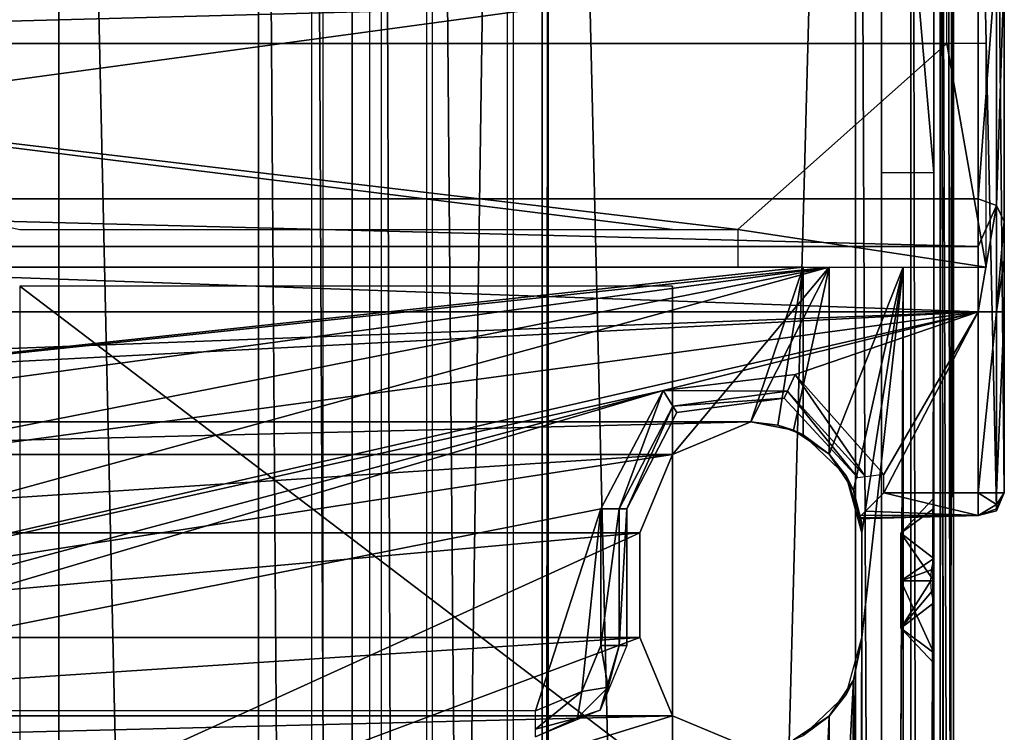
# Model space of a CAD drawing. Header units: millimetres. Extents: x -52 to 137, y -753 to 253.
# Tile 44 of 100: x -1 to 36, y -348 to -321. Entities that reach past the tile are written whole.
import ezdxf

# ---------------------------------------------------------------- set-up
doc = ezdxf.new("R2010")
doc.units = ezdxf.units.MM
doc.header["$LTSCALE"] = 65.185185
for name, color, linetype in [('1155', 7, 'CONTINUOUS'), ('1156', 7, 'CONTINUOUS'), ('1157', 7, 'CONTINUOUS'), ('1158', 7, 'CONTINUOUS'), ('1159', 7, 'CONTINUOUS'), ('1160', 7, 'CONTINUOUS'), ('1161', 7, 'CONTINUOUS'), ('1163', 7, 'CONTINUOUS'), ('1175', 7, 'CONTINUOUS'), ('1176', 7, 'CONTINUOUS'), ('1177', 7, 'CONTINUOUS'), ('1178', 7, 'CONTINUOUS'), ('1179', 7, 'CONTINUOUS'), ('1181', 7, 'CONTINUOUS'), ('1185', 7, 'CONTINUOUS'), ('1186', 7, 'CONTINUOUS'), ('1187', 7, 'CONTINUOUS'), ('1188', 7, 'CONTINUOUS'), ('1189', 7, 'CONTINUOUS'), ('1190', 7, 'CONTINUOUS'), ('1191', 7, 'CONTINUOUS'), ('1192', 7, 'CONTINUOUS'), ('1234', 7, 'CONTINUOUS'), ('1235', 7, 'CONTINUOUS'), ('1236', 7, 'CONTINUOUS'), ('1237', 7, 'CONTINUOUS'), ('1244', 7, 'CONTINUOUS'), ('1324', 7, 'CONTINUOUS'), ('1325', 7, 'CONTINUOUS'), ('1327', 7, 'CONTINUOUS'), ('270', 7, 'CONTINUOUS'), ('271', 7, 'CONTINUOUS'), ('272', 7, 'CONTINUOUS'), ('274', 7, 'CONTINUOUS'), ('282', 7, 'CONTINUOUS'), ('288', 7, 'CONTINUOUS'), ('289', 7, 'CONTINUOUS'), ('290', 7, 'CONTINUOUS'), ('293', 7, 'CONTINUOUS'), ('294', 7, 'CONTINUOUS'), ('295', 7, 'CONTINUOUS'), ('296', 7, 'CONTINUOUS'), ('297', 7, 'CONTINUOUS'), ('302', 7, 'CONTINUOUS'), ('303', 7, 'CONTINUOUS'), ('388', 7, 'CONTINUOUS'), ('389', 7, 'CONTINUOUS'), ('396', 7, 'CONTINUOUS'), ('404', 7, 'CONTINUOUS'), ('405', 7, 'CONTINUOUS'), ('406', 7, 'CONTINUOUS'), ('407', 7, 'CONTINUOUS'), ('409', 7, 'CONTINUOUS'), ('410', 7, 'CONTINUOUS'), ('411', 7, 'CONTINUOUS'), ('412', 7, 'CONTINUOUS'), ('427', 7, 'CONTINUOUS'), ('439', 7, 'CONTINUOUS'), ('442', 7, 'CONTINUOUS'), ('443', 7, 'CONTINUOUS'), ('444', 7, 'CONTINUOUS'), ('462', 7, 'CONTINUOUS')]:
    doc.layers.add(name, color=color, linetype=linetype)

msp = doc.modelspace()

# ---------------------------------------------------------------- linework, layer by layer
at = {"layer": '1155', "color": 7, "linetype": 'Continuous'}
for points in [[(17.399, -252.5, 41.044), (17.399, -747.5, 41.044), (30.5, -252.5, 41.044), (17.399, -252.5, 41.044)], [(30.5, -252.5, 41.044), (17.399, -747.5, 41.044), (30.5, -747.5, 41.044), (30.5, -252.5, 41.044)]]:
    msp.add_3dface(points, dxfattribs=at)
at = {"layer": '1156', "color": 7, "linetype": 'Continuous'}
for points in [[(30.5, -252.5, 41.044), (30.5, -747.5, 41.044), (32.621, -747.5, 40.166), (30.5, -252.5, 41.044)], [(32.621, -252.5, 40.166), (30.5, -252.5, 41.044), (32.621, -747.5, 40.166), (32.621, -252.5, 40.166)], [(33.5, -252.5, 38.044), (32.621, -252.5, 40.166), (33.5, -747.5, 38.044), (33.5, -252.5, 38.044)], [(33.5, -747.5, 38.044), (32.621, -252.5, 40.166), (32.621, -747.5, 40.166), (33.5, -747.5, 38.044)]]:
    msp.add_3dface(points, dxfattribs=at)
at = {"layer": '1157', "color": 7, "linetype": 'Continuous'}
for points in [[(33.5, -252.5, 38.044), (33.5, -747.5, 38.044), (33.5, -252.5, 36.544), (33.5, -252.5, 38.044)], [(33.5, -252.5, 36.544), (33.5, -747.5, 38.044), (33.5, -747.5, 36.544), (33.5, -252.5, 36.544)]]:
    msp.add_3dface(points, dxfattribs=at)
at = {"layer": '1158', "color": 7, "linetype": 'Continuous'}
for points in [[(33.5, -747.5, 30.544), (33.5, -252.5, 30.544), (33.5, -747.5, 33.544), (33.5, -747.5, 30.544)], [(33.5, -747.5, 33.544), (33.5, -252.5, 30.544), (33.5, -252.5, 33.544), (33.5, -747.5, 33.544)]]:
    msp.add_3dface(points, dxfattribs=at)
at = {"layer": '1159', "color": 7, "linetype": 'Continuous'}
for points in [[(33.5, -747.5, 24.544), (33.5, -252.5, 24.544), (33.5, -747.5, 27.544), (33.5, -747.5, 24.544)], [(33.5, -747.5, 27.544), (33.5, -252.5, 24.544), (33.5, -252.5, 27.544), (33.5, -747.5, 27.544)]]:
    msp.add_3dface(points, dxfattribs=at)
at = {"layer": '1160', "color": 7, "linetype": 'Continuous'}
for points in [[(33.5, -747.5, 18.544), (33.5, -252.5, 18.544), (33.5, -747.5, 21.544), (33.5, -747.5, 18.544)], [(33.5, -747.5, 21.544), (33.5, -252.5, 18.544), (33.5, -252.5, 21.544), (33.5, -747.5, 21.544)]]:
    msp.add_3dface(points, dxfattribs=at)
at = {"layer": '1161', "color": 7, "linetype": 'Continuous'}
for points in [[(33.5, -252.5, 9.544), (33.5, -747.5, 9.544), (33.5, -252.5, 5.784), (33.5, -252.5, 9.544)], [(33.5, -252.5, 5.784), (33.5, -747.5, 9.544), (33.5, -747.5, 5.784), (33.5, -252.5, 5.784)]]:
    msp.add_3dface(points, dxfattribs=at)
at = {"layer": '1163', "color": 7, "linetype": 'Continuous'}
for points in [[(33.5, -285.41, 15.544), (33.5, -424.59, 15.544), (33.5, -285.738, 14.743), (33.5, -285.41, 15.544)], [(33.5, -285.57, 12.544), (33.5, -285.779, 13.2), (33.5, -424.15, 13.884), (33.5, -285.57, 12.544)], [(33.5, -424.43, 12.544), (33.5, -285.57, 12.544), (33.5, -424.221, 13.2), (33.5, -424.43, 12.544)], [(33.5, -424.221, 13.2), (33.5, -285.57, 12.544), (33.5, -424.15, 13.884), (33.5, -424.221, 13.2)], [(33.5, -424.59, 15.544), (33.5, -285.85, 13.884), (33.5, -285.738, 14.743), (33.5, -424.59, 15.544)], [(33.5, -285.779, 13.2), (33.5, -285.85, 13.884), (33.5, -424.15, 13.884), (33.5, -285.779, 13.2)], [(33.5, -424.15, 13.884), (33.5, -285.85, 13.884), (33.5, -424.262, 14.743), (33.5, -424.15, 13.884)], [(33.5, -424.262, 14.743), (33.5, -285.85, 13.884), (33.5, -424.59, 15.544), (33.5, -424.262, 14.743)]]:
    msp.add_3dface(points, dxfattribs=at)
at = {"layer": '1175', "color": 7, "linetype": 'Continuous'}
for points in [[(33.75, -747.5, 36.544), (34.25, -747.5, 36.044), (34.25, -252.5, 36.044), (33.75, -747.5, 36.544)], [(33.75, -252.5, 36.544), (33.75, -747.5, 36.544), (34.25, -252.5, 36.044), (33.75, -252.5, 36.544)]]:
    msp.add_3dface(points, dxfattribs=at)
at = {"layer": '1176', "color": 7, "linetype": 'Continuous'}
for points in [[(34.25, -252.5, 36.044), (34.25, -747.5, 36.044), (34.25, -252.5, 34.044), (34.25, -252.5, 36.044)], [(34.25, -252.5, 34.044), (34.25, -747.5, 36.044), (34.25, -747.5, 34.044), (34.25, -252.5, 34.044)]]:
    msp.add_3dface(points, dxfattribs=at)
at = {"layer": '1177', "color": 7, "linetype": 'Continuous'}
for points in [[(34.25, -747.5, 28.044), (34.25, -252.5, 28.044), (34.25, -747.5, 30.044), (34.25, -747.5, 28.044)], [(34.25, -747.5, 30.044), (34.25, -252.5, 28.044), (34.25, -252.5, 30.044), (34.25, -747.5, 30.044)]]:
    msp.add_3dface(points, dxfattribs=at)
at = {"layer": '1178', "color": 7, "linetype": 'Continuous'}
for points in [[(34.25, -747.5, 22.044), (34.25, -252.5, 22.044), (34.25, -747.5, 24.044), (34.25, -747.5, 22.044)], [(34.25, -747.5, 24.044), (34.25, -252.5, 22.044), (34.25, -252.5, 24.044), (34.25, -747.5, 24.044)]]:
    msp.add_3dface(points, dxfattribs=at)
at = {"layer": '1179', "color": 7, "linetype": 'Continuous'}
for points in [[(34.25, -747.5, 18.044), (34.25, -282.5, 17.234), (34.25, -252.5, 18.044), (34.25, -747.5, 18.044)], [(34.25, -747.5, 18.044), (34.25, -427.5, 17.234), (34.25, -282.5, 17.234), (34.25, -747.5, 18.044)], [(34.25, -283.912, 16.922), (34.25, -282.5, 17.234), (34.25, -427.5, 17.234), (34.25, -283.912, 16.922)], [(34.25, -285.061, 16.044), (34.25, -283.912, 16.922), (34.25, -427.5, 17.234), (34.25, -285.061, 16.044)], [(34.25, -424.939, 16.044), (34.25, -285.061, 16.044), (34.25, -426.088, 16.922), (34.25, -424.939, 16.044)], [(34.25, -426.088, 16.922), (34.25, -285.061, 16.044), (34.25, -427.5, 17.234), (34.25, -426.088, 16.922)]]:
    msp.add_3dface(points, dxfattribs=at)
at = {"layer": '1181', "color": 7, "linetype": 'Continuous'}
for points in [[(34.008, -285.246, 15.803), (34.25, -424.939, 16.044), (33.75, -285.41, 15.544), (34.008, -285.246, 15.803)], [(34.25, -285.061, 16.044), (34.25, -424.939, 16.044), (34.008, -285.246, 15.803), (34.25, -285.061, 16.044)], [(33.75, -285.41, 15.544), (34.25, -424.939, 16.044), (34.007, -424.753, 15.802), (33.75, -285.41, 15.544)], [(33.75, -424.59, 15.544), (33.75, -285.41, 15.544), (34.007, -424.753, 15.802), (33.75, -424.59, 15.544)]]:
    msp.add_3dface(points, dxfattribs=at)
at = {"layer": '1185', "color": 7, "linetype": 'Continuous'}
for points in [[(34.25, -252.5, 10.044), (34.25, -282.5, 10.534), (34.25, -424.701, 12.044), (34.25, -252.5, 10.044)], [(34.25, -747.5, 10.044), (34.25, -252.5, 10.044), (34.25, -717.5, 10.534), (34.25, -747.5, 10.044)], [(34.25, -717.5, 10.534), (34.25, -252.5, 10.044), (34.25, -572.5, 10.534), (34.25, -717.5, 10.534)], [(34.25, -572.5, 10.534), (34.25, -252.5, 10.044), (34.25, -427.5, 10.534), (34.25, -572.5, 10.534)], [(34.25, -427.5, 10.534), (34.25, -252.5, 10.044), (34.25, -425.91, 10.937), (34.25, -427.5, 10.534)], [(34.25, -425.91, 10.937), (34.25, -252.5, 10.044), (34.25, -424.701, 12.044), (34.25, -425.91, 10.937)], [(34.25, -282.5, 10.534), (34.25, -284.09, 10.937), (34.25, -424.701, 12.044), (34.25, -282.5, 10.534)], [(34.25, -284.09, 10.937), (34.25, -285.299, 12.044), (34.25, -424.701, 12.044), (34.25, -284.09, 10.937)]]:
    msp.add_3dface(points, dxfattribs=at)
at = {"layer": '1186', "color": 7, "linetype": 'Continuous'}
for points in [[(34.25, -252.5, 10.044), (34.25, -747.5, 10.044), (33.75, -252.5, 9.544), (34.25, -252.5, 10.044)], [(33.75, -252.5, 9.544), (34.25, -747.5, 10.044), (33.75, -747.5, 9.544), (33.75, -252.5, 9.544)]]:
    msp.add_3dface(points, dxfattribs=at)
at = {"layer": '1187', "color": 7, "linetype": 'Continuous'}
for points in [[(31.5, -747.5, 36.544), (31.5, -252.5, 36.544), (31.5, -747.5, 5.784), (31.5, -747.5, 36.544)], [(31.5, -747.5, 5.784), (31.5, -252.5, 36.544), (31.5, -252.5, 5.784), (31.5, -747.5, 5.784)]]:
    msp.add_3dface(points, dxfattribs=at)
at = {"layer": '1188', "color": 7, "linetype": 'Continuous'}
for points in [[(30.5, -252.5, 37.544), (30.5, -747.5, 37.544), (18.734, -252.5, 37.544), (30.5, -252.5, 37.544)], [(18.734, -252.5, 37.544), (30.5, -747.5, 37.544), (18.734, -747.5, 37.544), (18.734, -252.5, 37.544)]]:
    msp.add_3dface(points, dxfattribs=at)
at = {"layer": '1189', "color": 7, "linetype": 'Continuous'}
for points in [[(18.508, -747.5, 37.491), (18.508, -252.5, 37.491), (18.734, -252.5, 37.544), (18.508, -747.5, 37.491)], [(18.734, -747.5, 37.544), (18.508, -747.5, 37.491), (18.734, -252.5, 37.544), (18.734, -747.5, 37.544)]]:
    msp.add_3dface(points, dxfattribs=at)
at = {"layer": '1190', "color": 7, "linetype": 'Continuous'}
for points in [[(18.508, -252.5, 37.491), (18.508, -747.5, 37.491), (14.305, -252.5, 35.363), (18.508, -252.5, 37.491)], [(14.305, -252.5, 35.363), (18.508, -747.5, 37.491), (14.305, -747.5, 35.363), (14.305, -252.5, 35.363)]]:
    msp.add_3dface(points, dxfattribs=at)
at = {"layer": '1191', "color": 7, "linetype": 'Continuous'}
for points in [[(14.075, -252.5, 35.122), (14.075, -747.5, 35.122), (12.355, -252.5, 31.299), (14.075, -252.5, 35.122)], [(12.355, -252.5, 31.299), (14.075, -747.5, 35.122), (12.355, -747.5, 31.299), (12.355, -252.5, 31.299)]]:
    msp.add_3dface(points, dxfattribs=at)
at = {"layer": '1192', "color": 7, "linetype": 'Continuous'}
for points in [[(9.684, -747.5, 31.004), (9.684, -252.5, 31.004), (11.899, -747.5, 31.004), (9.684, -747.5, 31.004)], [(11.899, -747.5, 31.004), (9.684, -252.5, 31.004), (11.899, -252.5, 31.004), (11.899, -747.5, 31.004)]]:
    msp.add_3dface(points, dxfattribs=at)
at = {"layer": '1234', "color": 7, "linetype": 'Continuous'}
for points in [[(31.5, -700.874, -65.138), (31.5, -738.161, -65.138), (31.5, -253, 5.284), (31.5, -700.874, -65.138)], [(31.5, -253, 5.284), (31.5, -738.161, -65.138), (31.5, -739.929, -64.406), (31.5, -253, 5.284)], [(31.5, -698.375, -65.81), (31.5, -700.874, -65.138), (31.5, -253, 5.284), (31.5, -698.375, -65.81)], [(31.5, -696.544, -67.638), (31.5, -698.375, -65.81), (31.5, -253, 5.284), (31.5, -696.544, -67.638)], [(31.5, -673.611, -107.36), (31.5, -696.544, -67.638), (31.5, -253, 5.284), (31.5, -673.611, -107.36)], [(31.5, -303.456, -67.638), (31.5, -673.611, -107.36), (31.5, -253, 5.284), (31.5, -303.456, -67.638)], [(31.5, -747, 5.284), (31.5, -253, 5.284), (31.5, -747, -30.454), (31.5, -747, 5.284)], [(31.5, -747, -30.454), (31.5, -253, 5.284), (31.5, -746.809, -31.411), (31.5, -747, -30.454)], [(31.5, -746.809, -31.411), (31.5, -253, 5.284), (31.5, -746.268, -32.222), (31.5, -746.809, -31.411)], [(31.5, -746.268, -32.222), (31.5, -253, 5.284), (31.5, -742.126, -36.364), (31.5, -746.268, -32.222)], [(31.5, -742.126, -36.364), (31.5, -253, 5.284), (31.5, -741.042, -37.987), (31.5, -742.126, -36.364)], [(31.5, -741.042, -37.987), (31.5, -253, 5.284), (31.5, -740.661, -39.9), (31.5, -741.042, -37.987)], [(31.5, -740.661, -39.9), (31.5, -253, 5.284), (31.5, -740.661, -62.638), (31.5, -740.661, -39.9)], [(31.5, -740.661, -62.638), (31.5, -253, 5.284), (31.5, -739.929, -64.406), (31.5, -740.661, -62.638)], [(31.5, -326.389, -107.36), (31.5, -673.611, -107.36), (31.5, -303.456, -67.638), (31.5, -326.389, -107.36)]]:
    msp.add_3dface(points, dxfattribs=at)
at = {"layer": '1235', "color": 7, "linetype": 'Continuous'}
for points in [[(33.5, -342, -100.75), (33.5, -344.764, -102.202), (32.24, -342, -102.01), (33.5, -342, -100.75)], [(32.24, -342, -102.01), (33.5, -344.764, -102.202), (32.24, -343.819, -103.06), (32.24, -342, -102.01)], [(33.39, -342, -107.36), (32.24, -342, -106.21), (32.24, -343.819, -105.16), (33.39, -342, -107.36)], [(33.417, -342.422, -107.36), (33.39, -342, -107.36), (32.24, -343.819, -105.16), (33.417, -342.422, -107.36)], [(33.5, -342.853, -107.36), (33.417, -342.422, -107.36), (32.24, -343.819, -105.16), (33.5, -342.853, -107.36)], [(33.5, -345.158, -105.254), (33.5, -342.853, -107.36), (32.24, -343.819, -105.16), (33.5, -345.158, -105.254)], [(33.5, -344.764, -102.202), (33.5, -345.158, -105.254), (32.24, -343.819, -103.06), (33.5, -344.764, -102.202)], [(32.24, -343.819, -103.06), (33.5, -345.158, -105.254), (32.24, -343.819, -105.16), (32.24, -343.819, -103.06)]]:
    msp.add_3dface(points, dxfattribs=at)
at = {"layer": '1236', "color": 7, "linetype": 'Continuous'}
for points in [[(33.5, -341.147, -107.36), (33.5, -338.842, -105.254), (32.24, -340.181, -105.16), (33.5, -341.147, -107.36)], [(33.5, -338.842, -105.254), (33.5, -339.236, -102.202), (32.24, -340.181, -103.06), (33.5, -338.842, -105.254)], [(32.24, -340.181, -105.16), (33.5, -338.842, -105.254), (32.24, -340.181, -103.06), (32.24, -340.181, -105.16)], [(33.5, -339.236, -102.202), (33.5, -342, -100.75), (32.24, -340.181, -103.06), (33.5, -339.236, -102.202)], [(32.24, -342, -106.21), (33.5, -341.147, -107.36), (32.24, -340.181, -105.16), (32.24, -342, -106.21)], [(32.24, -340.181, -103.06), (33.5, -342, -100.75), (32.24, -342, -102.01), (32.24, -340.181, -103.06)], [(33.417, -341.578, -107.36), (33.5, -341.147, -107.36), (32.24, -342, -106.21), (33.417, -341.578, -107.36)], [(33.39, -342, -107.36), (33.417, -341.578, -107.36), (32.24, -342, -106.21), (33.39, -342, -107.36)]]:
    msp.add_3dface(points, dxfattribs=at)
at = {"layer": '1237', "color": 7, "linetype": 'Continuous'}
for points in [[(33.5, -253, 5.284), (33.5, -747, 5.284), (33.5, -253, -30.454), (33.5, -253, 5.284)], [(33.5, -253, -30.454), (33.5, -747, 5.284), (33.5, -253.191, -31.411), (33.5, -253, -30.454)], [(33.5, -253.191, -31.411), (33.5, -747, 5.284), (33.5, -253.732, -32.222), (33.5, -253.191, -31.411)], [(33.5, -253.732, -32.222), (33.5, -747, 5.284), (33.5, -257.874, -36.364), (33.5, -253.732, -32.222)], [(33.5, -257.874, -36.364), (33.5, -747, 5.284), (33.5, -258.958, -37.987), (33.5, -257.874, -36.364)], [(33.5, -258.958, -37.987), (33.5, -747, 5.284), (33.5, -259.339, -39.9), (33.5, -258.958, -37.987)], [(33.5, -259.339, -39.9), (33.5, -747, 5.284), (33.5, -259.339, -62.638), (33.5, -259.339, -39.9)], [(33.5, -259.339, -62.638), (33.5, -747, 5.284), (33.5, -260.071, -64.406), (33.5, -259.339, -62.638)], [(33.5, -747, 5.284), (33.5, -261.839, -65.138), (33.5, -260.071, -64.406), (33.5, -747, 5.284)], [(33.5, -299.126, -65.138), (33.5, -261.839, -65.138), (33.5, -747, 5.284), (33.5, -299.126, -65.138)], [(33.5, -301.625, -65.81), (33.5, -299.126, -65.138), (33.5, -747, 5.284), (33.5, -301.625, -65.81)], [(33.5, -303.456, -67.638), (33.5, -301.625, -65.81), (33.5, -747, 5.284), (33.5, -303.456, -67.638)], [(33.5, -326.389, -107.36), (33.5, -303.456, -67.638), (33.5, -342, -100.75), (33.5, -326.389, -107.36)], [(33.5, -303.456, -67.638), (33.5, -747, 5.284), (33.5, -342, -100.75), (33.5, -303.456, -67.638)], [(33.5, -341.147, -107.36), (33.5, -326.389, -107.36), (33.5, -338.842, -105.254), (33.5, -341.147, -107.36)], [(33.5, -338.842, -105.254), (33.5, -326.389, -107.36), (33.5, -339.236, -102.202), (33.5, -338.842, -105.254)], [(33.5, -339.236, -102.202), (33.5, -326.389, -107.36), (33.5, -342, -100.75), (33.5, -339.236, -102.202)], [(33.5, -342, -100.75), (33.5, -747, 5.284), (33.5, -344.764, -102.202), (33.5, -342, -100.75)], [(33.5, -342.853, -107.36), (33.5, -345.158, -105.254), (33.5, -496.842, -105.254), (33.5, -342.853, -107.36)], [(33.5, -499.147, -107.36), (33.5, -342.853, -107.36), (33.5, -496.842, -105.254), (33.5, -499.147, -107.36)], [(33.5, -344.764, -102.202), (33.5, -747, 5.284), (33.5, -345.158, -105.254), (33.5, -344.764, -102.202)], [(33.5, -345.158, -105.254), (33.5, -747, 5.284), (33.5, -500, -100.75), (33.5, -345.158, -105.254)], [(33.5, -496.842, -105.254), (33.5, -345.158, -105.254), (33.5, -497.236, -102.202), (33.5, -496.842, -105.254)], [(33.5, -497.236, -102.202), (33.5, -345.158, -105.254), (33.5, -500, -100.75), (33.5, -497.236, -102.202)]]:
    msp.add_3dface(points, dxfattribs=at)
at = {"layer": '1244', "color": 7, "linetype": 'Continuous'}
for points in [[(31.5, -326.389, -107.36), (31.5, -303.456, -67.638), (33.5, -326.389, -107.36), (31.5, -326.389, -107.36)], [(33.5, -326.389, -107.36), (31.5, -303.456, -67.638), (33.5, -303.456, -67.638), (33.5, -326.389, -107.36)]]:
    msp.add_3dface(points, dxfattribs=at)
at = {"layer": '1324', "color": 7, "linetype": 'Continuous'}
for points in [[(-1.5, -330.722, -111.86), (-1.5, -349.735, -111.86), (23.5, -349.735, -111.86), (-1.5, -330.722, -111.86)], [(23.5, -330.722, -111.86), (-1.5, -330.722, -111.86), (23.5, -349.735, -111.86), (23.5, -330.722, -111.86)]]:
    msp.add_3dface(points, dxfattribs=at)
at = {"layer": '1325', "color": 7, "linetype": 'Continuous'}
for points in [[(23.5, -330.722, -111.86), (23.5, -349.735, -111.86), (23.5, -330.722, -114.36), (23.5, -330.722, -111.86)], [(23.5, -330.722, -114.36), (23.5, -349.735, -111.86), (23.5, -349.735, -114.36), (23.5, -330.722, -114.36)]]:
    msp.add_3dface(points, dxfattribs=at)
at = {"layer": '1327', "color": 7, "linetype": 'Continuous'}
for points in [[(34.2, -307.544, -65.21), (34.2, -317.512, -98.46), (34.2, -329.578, -119.36), (34.2, -307.544, -65.21)], [(34.2, -338.808, -119.36), (34.2, -307.544, -65.21), (34.2, -329.578, -119.36), (34.2, -338.808, -119.36)]]:
    msp.add_3dface(points, dxfattribs=at)
at = {"layer": '270', "color": 7, "linetype": 'Continuous'}
for points in [[(0, -253.17, 39.804), (-11.231, -253.17, 35.689), (0, -747.32, 39.804), (0, -253.17, 39.804)], [(0, -747.32, 39.804), (-11.231, -253.17, 35.689), (-11.231, -747.32, 35.689), (0, -747.32, 39.804)], [(11.231, -253.17, 35.689), (0, -253.17, 39.804), (11.231, -747.32, 35.689), (11.231, -253.17, 35.689)], [(11.231, -747.32, 35.689), (0, -253.17, 39.804), (0, -747.32, 39.804), (11.231, -747.32, 35.689)]]:
    msp.add_3dface(points, dxfattribs=at)
at = {"layer": '271', "color": 7, "linetype": 'Continuous'}
for points in [[(11.231, -253.17, 35.689), (11.231, -747.32, 35.689), (7.64, -253.17, 27.704), (11.231, -253.17, 35.689)], [(7.64, -253.17, 27.704), (11.231, -747.32, 35.689), (7.64, -747.32, 27.704), (7.64, -253.17, 27.704)]]:
    msp.add_3dface(points, dxfattribs=at)
at = {"layer": '272', "color": 7, "linetype": 'Continuous'}
for points in [[(7.64, -253.17, 27.704), (7.64, -747.32, 27.704), (-7.64, -253.17, 27.704), (7.64, -253.17, 27.704)], [(-7.64, -253.17, 27.704), (7.64, -747.32, 27.704), (-7.64, -747.32, 27.704), (-7.64, -253.17, 27.704)]]:
    msp.add_3dface(points, dxfattribs=at)
at = {"layer": '274', "color": 7, "linetype": 'Continuous'}
for points in [[(10.108, -252.5, 37.416), (10.108, -747.5, 37.416), (17.173, -252.5, 40.991), (10.108, -252.5, 37.416)], [(17.173, -252.5, 40.991), (10.108, -747.5, 37.416), (17.173, -747.5, 40.991), (17.173, -252.5, 40.991)]]:
    msp.add_3dface(points, dxfattribs=at)
at = {"layer": '282', "color": 7, "linetype": 'Continuous'}
for points in [[(28.5, -336.42, -114.36), (28.5, -336.42, -100.36), (28.5, -330, -114.36), (28.5, -336.42, -114.36)], [(28.5, -330, -114.36), (28.5, -336.42, -100.36), (28.5, -330, -100.36), (28.5, -330, -114.36)]]:
    msp.add_3dface(points, dxfattribs=at)
at = {"layer": '288', "color": 7, "linetype": 'Continuous'}
for points in [[(-29.5, -330, -119.36), (29.5, -330, -119.36), (-26.5, -335.92, -119.36), (-29.5, -330, -119.36)], [(-26.5, -335.92, -119.36), (29.5, -330, -119.36), (-23.495, -337.165, -119.36), (-26.5, -335.92, -119.36)], [(-23.495, -337.165, -119.36), (29.5, -330, -119.36), (-22.25, -340.17, -119.36), (-23.495, -337.165, -119.36)], [(29.5, -330, -119.36), (23.495, -337.165, -119.36), (-22.25, -344.17, -119.36), (29.5, -330, -119.36)], [(-22.25, -340.17, -119.36), (29.5, -330, -119.36), (-22.25, -344.17, -119.36), (-22.25, -340.17, -119.36)], [(23.495, -337.165, -119.36), (29.5, -330, -119.36), (26.5, -335.92, -119.36), (23.495, -337.165, -119.36)], [(26.5, -335.92, -119.36), (29.5, -330, -119.36), (28.123, -336.243, -119.36), (26.5, -335.92, -119.36)], [(29.5, -330, -119.36), (29.5, -337.16, -119.36), (28.123, -336.243, -119.36), (29.5, -330, -119.36)], [(23.495, -337.165, -119.36), (22.25, -340.17, -119.36), (-22.25, -344.17, -119.36), (23.495, -337.165, -119.36)], [(22.25, -340.17, -119.36), (22.25, -344.17, -119.36), (-28, -363, -119.36), (22.25, -340.17, -119.36)], [(-22.25, -344.17, -119.36), (22.25, -340.17, -119.36), (-28, -363, -119.36), (-22.25, -344.17, -119.36)], [(22.25, -344.17, -119.36), (23.495, -347.175, -119.36), (-28, -363, -119.36), (22.25, -344.17, -119.36)], [(23.495, -347.175, -119.36), (26.5, -348.42, -119.36), (-28, -363, -119.36), (23.495, -347.175, -119.36)], [(29.5, -347.18, -119.36), (28.791, -363.128, -119.36), (28.123, -348.097, -119.36), (29.5, -347.18, -119.36)], [(29.5, -347.18, -119.36), (29.5, -363.5, -119.36), (28.791, -363.128, -119.36), (29.5, -347.18, -119.36)]]:
    msp.add_3dface(points, dxfattribs=at)
at = {"layer": '289', "color": 7, "linetype": 'Continuous'}
for points in [[(-28.5, -330, -114.36), (-26.5, -335.92, -114.36), (28.5, -330, -114.36), (-28.5, -330, -114.36)], [(-26.5, -335.92, -114.36), (26.5, -335.92, -114.36), (28.5, -330, -114.36), (-26.5, -335.92, -114.36)], [(26.5, -335.92, -114.36), (27.531, -336.047, -114.36), (28.5, -330, -114.36), (26.5, -335.92, -114.36)], [(27.531, -336.047, -114.36), (28.5, -336.42, -114.36), (28.5, -330, -114.36), (27.531, -336.047, -114.36)], [(-23.495, -337.165, -114.36), (26.5, -335.92, -114.36), (-26.5, -335.92, -114.36), (-23.495, -337.165, -114.36)], [(23.495, -337.165, -114.36), (26.5, -335.92, -114.36), (-23.495, -337.165, -114.36), (23.495, -337.165, -114.36)], [(-22.25, -340.17, -114.36), (23.495, -337.165, -114.36), (-23.495, -337.165, -114.36), (-22.25, -340.17, -114.36)], [(22.25, -340.17, -114.36), (23.495, -337.165, -114.36), (-22.25, -340.17, -114.36), (22.25, -340.17, -114.36)], [(22.25, -344.17, -114.36), (22.25, -340.17, -114.36), (-22.25, -344.17, -114.36), (22.25, -344.17, -114.36)], [(-22.25, -344.17, -114.36), (22.25, -340.17, -114.36), (-22.25, -340.17, -114.36), (-22.25, -344.17, -114.36)], [(23.495, -347.175, -114.36), (22.25, -344.17, -114.36), (-23.495, -347.175, -114.36), (23.495, -347.175, -114.36)], [(-23.495, -347.175, -114.36), (22.25, -344.17, -114.36), (-22.25, -344.17, -114.36), (-23.495, -347.175, -114.36)], [(26.5, -348.42, -114.36), (23.495, -347.175, -114.36), (-26.5, -348.42, -114.36), (26.5, -348.42, -114.36)], [(-26.5, -348.42, -114.36), (23.495, -347.175, -114.36), (-23.495, -347.175, -114.36), (-26.5, -348.42, -114.36)]]:
    msp.add_3dface(points, dxfattribs=at)
at = {"layer": '290', "color": 7, "linetype": 'Continuous'}
for points in [[(29.5, -330, -119.36), (32.328, -330, -118.188), (29.5, -337.16, -119.36), (29.5, -330, -119.36)], [(29.5, -337.16, -119.36), (32.328, -330, -118.188), (30.425, -338.539, -119.253), (29.5, -337.16, -119.36)], [(30.425, -338.539, -119.253), (32.328, -330, -118.188), (30.75, -340.17, -119.16), (30.425, -338.539, -119.253)], [(32.328, -670, -118.188), (30.75, -659.825, -119.16), (32.328, -330, -118.188), (32.328, -670, -118.188)], [(30.75, -659.825, -119.16), (30.75, -655.825, -119.16), (32.328, -330, -118.188), (30.75, -659.825, -119.16)], [(32.328, -330, -118.188), (30.75, -655.825, -119.16), (30.75, -344.17, -119.16), (32.328, -330, -118.188)], [(30.75, -340.17, -119.16), (32.328, -330, -118.188), (30.75, -344.17, -119.16), (30.75, -340.17, -119.16)], [(33.5, -670, -115.36), (32.328, -670, -118.188), (33.5, -330, -115.36), (33.5, -670, -115.36)], [(33.5, -330, -115.36), (32.328, -670, -118.188), (32.328, -330, -118.188), (33.5, -330, -115.36)], [(30.425, -345.801, -119.253), (30.75, -344.17, -119.16), (30.643, -365.5, -119.193), (30.425, -345.801, -119.253)], [(30.75, -655.825, -119.16), (30.643, -447.5, -119.193), (30.75, -344.17, -119.16), (30.75, -655.825, -119.16)], [(30.75, -344.17, -119.16), (30.643, -447.5, -119.193), (30.643, -365.5, -119.193), (30.75, -344.17, -119.16)], [(29.5, -347.18, -119.36), (30.425, -345.801, -119.253), (29.5, -363.5, -119.36), (29.5, -347.18, -119.36)], [(29.5, -363.5, -119.36), (30.425, -345.801, -119.253), (30.348, -364.394, -119.269), (29.5, -363.5, -119.36)], [(30.348, -364.394, -119.269), (30.425, -345.801, -119.253), (30.643, -365.5, -119.193), (30.348, -364.394, -119.269)]]:
    msp.add_3dface(points, dxfattribs=at)
at = {"layer": '293', "color": 7, "linetype": 'Continuous'}
for points in [[(33.5, -670, -107.86), (33.5, -670, -115.36), (33.5, -330, -115.36), (33.5, -670, -107.86)], [(33.5, -330, -107.86), (33.5, -670, -107.86), (33.5, -330, -115.36), (33.5, -330, -107.86)]]:
    msp.add_3dface(points, dxfattribs=at)
at = {"layer": '294', "color": 7, "linetype": 'Continuous'}
for points in [[(30.75, -344.17, -100.36), (30.75, -340.17, -100.36), (30.75, -343.364, -102.322), (30.75, -344.17, -100.36)], [(30.75, -340.17, -100.36), (30.75, -340.17, -102.809), (30.75, -340.953, -102.12), (30.75, -340.17, -100.36)], [(30.75, -343.364, -102.322), (30.75, -340.17, -100.36), (30.75, -342, -101.86), (30.75, -343.364, -102.322)], [(30.75, -342, -101.86), (30.75, -340.17, -100.36), (30.75, -340.953, -102.12), (30.75, -342, -101.86)], [(30.75, -344.17, -103.515), (30.75, -344.17, -100.36), (30.75, -343.364, -102.322), (30.75, -344.17, -103.515)]]:
    msp.add_3dface(points, dxfattribs=at)
at = {"layer": '295', "color": 7, "linetype": 'Continuous'}
for points in [[(30.75, -340.17, -110.309), (30.75, -340.953, -109.62), (30.75, -342.016, -106.356), (30.75, -340.17, -110.309)], [(30.75, -340.17, -105.419), (30.75, -340.17, -110.309), (30.75, -340.99, -106.119), (30.75, -340.17, -105.419)], [(30.75, -340.99, -106.119), (30.75, -340.17, -110.309), (30.75, -342.016, -106.356), (30.75, -340.99, -106.119)], [(30.75, -340.953, -109.62), (30.75, -342, -109.36), (30.75, -342.016, -106.356), (30.75, -340.953, -109.62)], [(30.75, -342, -109.36), (30.75, -344.17, -104.705), (30.75, -343.363, -105.898), (30.75, -342, -109.36)], [(30.75, -344.17, -104.705), (30.75, -342, -109.36), (30.75, -343.364, -109.822), (30.75, -344.17, -104.705)], [(30.75, -342.016, -106.356), (30.75, -342, -109.36), (30.75, -343.363, -105.898), (30.75, -342.016, -106.356)], [(30.75, -344.17, -111.015), (30.75, -344.17, -104.705), (30.75, -343.364, -109.822), (30.75, -344.17, -111.015)]]:
    msp.add_3dface(points, dxfattribs=at)
at = {"layer": '296', "color": 7, "linetype": 'Continuous'}
for points in [[(30.75, -340.17, -119.16), (30.75, -344.17, -119.16), (30.75, -344.17, -112.205), (30.75, -340.17, -119.16)], [(30.75, -340.17, -119.16), (30.75, -344.17, -112.205), (30.75, -343.363, -113.398), (30.75, -340.17, -119.16)], [(30.75, -340.17, -112.919), (30.75, -340.17, -119.16), (30.75, -340.99, -113.619), (30.75, -340.17, -112.919)], [(30.75, -340.99, -113.619), (30.75, -340.17, -119.16), (30.75, -342.016, -113.856), (30.75, -340.99, -113.619)], [(30.75, -342.016, -113.856), (30.75, -340.17, -119.16), (30.75, -343.363, -113.398), (30.75, -342.016, -113.856)]]:
    msp.add_3dface(points, dxfattribs=at)
at = {"layer": '297', "color": 7, "linetype": 'Continuous'}
for points in [[(23.495, -347.175, -119.36), (22.25, -344.17, -119.36), (23.495, -347.175, -114.36), (23.495, -347.175, -119.36)], [(23.495, -347.175, -114.36), (22.25, -344.17, -119.36), (22.25, -344.17, -114.36), (23.495, -347.175, -114.36)], [(30.75, -344.17, -100.36), (30.425, -345.801, -119.253), (30.144, -346.357, -100.36), (30.75, -344.17, -100.36)], [(30.75, -344.17, -119.16), (30.425, -345.801, -119.253), (30.75, -344.17, -112.205), (30.75, -344.17, -119.16)], [(30.75, -344.17, -112.205), (30.425, -345.801, -119.253), (30.749, -344.25, -111.61), (30.75, -344.17, -112.205)], [(30.749, -344.25, -104.11), (30.425, -345.801, -119.253), (30.75, -344.17, -100.36), (30.749, -344.25, -104.11)], [(30.75, -344.17, -111.015), (30.749, -344.25, -111.61), (30.75, -344.17, -104.705), (30.75, -344.17, -111.015)], [(30.75, -344.17, -104.705), (30.749, -344.25, -111.61), (30.749, -344.25, -104.11), (30.75, -344.17, -104.705)], [(30.75, -344.17, -103.515), (30.749, -344.25, -104.11), (30.75, -344.17, -100.36), (30.75, -344.17, -103.515)], [(30.749, -344.25, -111.61), (30.425, -345.801, -119.253), (30.749, -344.25, -104.11), (30.749, -344.25, -111.61)], [(30.425, -345.801, -119.253), (29.5, -347.18, -119.36), (30.144, -346.357, -100.36), (30.425, -345.801, -119.253)], [(30.144, -346.357, -100.36), (29.5, -347.18, -119.36), (28.5, -347.92, -114.36), (30.144, -346.357, -100.36)], [(28.5, -347.92, -100.36), (30.144, -346.357, -100.36), (28.5, -347.92, -114.36), (28.5, -347.92, -100.36)], [(26.5, -348.42, -119.36), (23.495, -347.175, -119.36), (26.5, -348.42, -114.36), (26.5, -348.42, -119.36)], [(26.5, -348.42, -114.36), (23.495, -347.175, -119.36), (23.495, -347.175, -114.36), (26.5, -348.42, -114.36)], [(29.5, -347.18, -119.36), (28.123, -348.097, -119.36), (28.5, -347.92, -114.36), (29.5, -347.18, -119.36)]]:
    msp.add_3dface(points, dxfattribs=at)
at = {"layer": '302', "color": 7, "linetype": 'Continuous'}
for points in [[(23.495, -337.165, -119.36), (26.5, -335.92, -119.36), (23.495, -337.165, -114.36), (23.495, -337.165, -119.36)], [(23.495, -337.165, -114.36), (26.5, -335.92, -119.36), (26.5, -335.92, -114.36), (23.495, -337.165, -114.36)], [(26.5, -335.92, -119.36), (28.123, -336.243, -119.36), (26.5, -335.92, -114.36), (26.5, -335.92, -119.36)], [(26.5, -335.92, -114.36), (28.123, -336.243, -119.36), (27.531, -336.047, -114.36), (26.5, -335.92, -114.36)], [(27.531, -336.047, -114.36), (28.123, -336.243, -119.36), (28.5, -336.42, -114.36), (27.531, -336.047, -114.36)], [(28.123, -336.243, -119.36), (29.5, -337.16, -119.36), (28.5, -336.42, -114.36), (28.123, -336.243, -119.36)], [(28.5, -336.42, -114.36), (29.5, -337.16, -119.36), (28.5, -336.42, -100.36), (28.5, -336.42, -114.36)], [(28.5, -336.42, -100.36), (29.5, -337.16, -119.36), (30.144, -337.983, -100.36), (28.5, -336.42, -100.36)], [(22.25, -340.17, -119.36), (23.495, -337.165, -119.36), (22.25, -340.17, -114.36), (22.25, -340.17, -119.36)], [(22.25, -340.17, -114.36), (23.495, -337.165, -119.36), (23.495, -337.165, -114.36), (22.25, -340.17, -114.36)], [(29.5, -337.16, -119.36), (30.425, -338.539, -119.253), (30.144, -337.983, -100.36), (29.5, -337.16, -119.36)], [(30.425, -338.539, -119.253), (30.729, -339.752, -111.614), (30.144, -337.983, -100.36), (30.425, -338.539, -119.253)], [(30.144, -337.983, -100.36), (30.729, -339.752, -111.614), (30.729, -339.752, -104.115), (30.144, -337.983, -100.36)], [(30.75, -340.17, -100.36), (30.144, -337.983, -100.36), (30.75, -340.17, -102.809), (30.75, -340.17, -100.36)], [(30.75, -340.17, -102.809), (30.144, -337.983, -100.36), (30.729, -339.752, -104.115), (30.75, -340.17, -102.809)], [(30.425, -338.539, -119.253), (30.75, -340.17, -119.16), (30.729, -339.752, -111.614), (30.425, -338.539, -119.253)], [(30.729, -339.752, -111.614), (30.75, -340.17, -119.16), (30.75, -340.17, -112.919), (30.729, -339.752, -111.614)], [(30.75, -340.17, -110.309), (30.75, -340.17, -105.419), (30.729, -339.752, -104.115), (30.75, -340.17, -110.309)], [(30.729, -339.752, -111.614), (30.75, -340.17, -110.309), (30.729, -339.752, -104.115), (30.729, -339.752, -111.614)]]:
    msp.add_3dface(points, dxfattribs=at)
at = {"layer": '303', "color": 7, "linetype": 'Continuous'}
for points in [[(22.25, -344.17, -119.36), (22.25, -340.17, -119.36), (22.25, -340.17, -114.36), (22.25, -344.17, -119.36)], [(22.25, -344.17, -114.36), (22.25, -344.17, -119.36), (22.25, -340.17, -114.36), (22.25, -344.17, -114.36)]]:
    msp.add_3dface(points, dxfattribs=at)
at = {"layer": '388', "color": 7, "linetype": 'Continuous'}
for points in [[(34, -321.443, -98.289), (-34, -321.443, -98.289), (26, -328.557, -110.61), (34, -321.443, -98.289)], [(-34, -321.443, -98.289), (-1.5, -328.557, -110.61), (23.5, -328.557, -110.61), (-34, -321.443, -98.289)], [(26, -328.557, -110.61), (-34, -321.443, -98.289), (23.5, -328.557, -110.61), (26, -328.557, -110.61)], [(35.5, -330, -113.11), (34, -321.443, -98.289), (26, -328.557, -110.61), (35.5, -330, -113.11)], [(35.5, -321.443, -98.289), (34, -321.443, -98.289), (35.5, -330, -113.11), (35.5, -321.443, -98.289)], [(26, -330, -113.11), (35.5, -330, -113.11), (26, -328.557, -110.61), (26, -330, -113.11)]]:
    msp.add_3dface(points, dxfattribs=at)
at = {"layer": '389', "color": 7, "linetype": 'Continuous'}
for points in [[(-34, -319.613, -96.459), (-34, -321.443, -98.289), (34, -319.613, -96.459), (-34, -319.613, -96.459)], [(34, -319.613, -96.459), (-34, -321.443, -98.289), (34, -321.443, -98.289), (34, -319.613, -96.459)]]:
    msp.add_3dface(points, dxfattribs=at)
at = {"layer": '396', "color": 7, "linetype": 'Continuous'}
for points in [[(36.2, -338.635, -121.06), (36.2, -316.469, -100.266), (36.2, -306.678, -65.71), (36.2, -338.635, -121.06)], [(36.2, -318.666, -102.46), (36.2, -316.469, -100.266), (36.2, -338.635, -121.06), (36.2, -318.666, -102.46)], [(36.2, -328.25, -119.06), (36.2, -318.666, -102.46), (36.2, -338.635, -121.06), (36.2, -328.25, -119.06)], [(36.2, -329.715, -120.523), (36.2, -328.25, -119.06), (36.2, -338.635, -121.06), (36.2, -329.715, -120.523)], [(36.2, -331.715, -121.06), (36.2, -329.715, -120.523), (36.2, -338.635, -121.06), (36.2, -331.715, -121.06)]]:
    msp.add_3dface(points, dxfattribs=at)
at = {"layer": '404', "color": 7, "linetype": 'Continuous'}
for points in [[(-35.2, -331.715, -122.06), (35.2, -331.715, -122.06), (-28.188, -334.105, -122.06), (-35.2, -331.715, -122.06)], [(-28.188, -334.105, -122.06), (35.2, -331.715, -122.06), (-23.14, -334.716, -122.06), (-28.188, -334.105, -122.06)], [(-23.14, -334.716, -122.06), (35.2, -331.715, -122.06), (-20.75, -339.25, -122.06), (-23.14, -334.716, -122.06)], [(-20.75, -339.25, -122.06), (35.2, -331.715, -122.06), (-20.75, -344.478, -122.06), (-20.75, -339.25, -122.06)], [(-20.75, -344.478, -122.06), (35.2, -331.715, -122.06), (23.14, -334.716, -122.06), (-20.75, -344.478, -122.06)], [(23.14, -334.716, -122.06), (35.2, -331.715, -122.06), (28.189, -334.105, -122.06), (23.14, -334.716, -122.06)], [(28.189, -334.105, -122.06), (35.2, -331.715, -122.06), (31.591, -337.938, -122.06), (28.189, -334.105, -122.06)], [(31.591, -337.938, -122.06), (35.2, -331.715, -122.06), (31.591, -338.635, -122.06), (31.591, -337.938, -122.06)], [(31.591, -338.635, -122.06), (35.2, -331.715, -122.06), (35.2, -338.635, -122.06), (31.591, -338.635, -122.06)], [(-20.018, -346.245, -122.06), (-20.75, -344.478, -122.06), (23.14, -334.716, -122.06), (-20.018, -346.245, -122.06)], [(-18.25, -346.978, -122.06), (-20.018, -346.245, -122.06), (23.14, -334.716, -122.06), (-18.25, -346.978, -122.06)], [(20.75, -339.25, -122.06), (-18.25, -346.978, -122.06), (23.14, -334.716, -122.06), (20.75, -339.25, -122.06)], [(18.25, -346.978, -122.06), (-18.25, -346.978, -122.06), (20.75, -339.25, -122.06), (18.25, -346.978, -122.06)], [(20.018, -346.245, -122.06), (18.25, -346.978, -122.06), (20.75, -339.25, -122.06), (20.018, -346.245, -122.06)], [(20.75, -344.478, -122.06), (20.018, -346.245, -122.06), (20.75, -339.25, -122.06), (20.75, -344.478, -122.06)]]:
    msp.add_3dface(points, dxfattribs=at)
at = {"layer": '405', "color": 7, "linetype": 'Continuous'}
for points in [[(35.2, -338.635, -122.06), (35.2, -331.715, -122.06), (35.907, -331.715, -121.767), (35.2, -338.635, -122.06)], [(35.907, -338.635, -121.767), (35.2, -338.635, -122.06), (35.907, -331.715, -121.767), (35.907, -338.635, -121.767)], [(36.2, -331.715, -121.06), (36.2, -338.635, -121.06), (35.907, -338.635, -121.767), (36.2, -331.715, -121.06)], [(36.2, -331.715, -121.06), (35.907, -338.635, -121.767), (35.907, -331.715, -121.767), (36.2, -331.715, -121.06)]]:
    msp.add_3dface(points, dxfattribs=at)
at = {"layer": '406', "color": 7, "linetype": 'Continuous'}
for points in [[(35.2, -338.635, -122.06), (35.907, -338.635, -121.767), (35.907, -339.089, -121.602), (35.2, -338.635, -122.06)], [(35.2, -339.501, -121.56), (35.2, -338.635, -122.06), (35.907, -339.089, -121.602), (35.2, -339.501, -121.56)], [(35.907, -338.635, -121.767), (36.2, -338.635, -121.06), (35.907, -339.089, -121.602), (35.907, -338.635, -121.767)], [(36.2, -338.635, -121.06), (35.907, -339.247, -120.706), (35.907, -339.331, -121.183), (36.2, -338.635, -121.06)], [(36.2, -338.635, -121.06), (35.907, -339.331, -121.183), (35.907, -339.089, -121.602), (36.2, -338.635, -121.06)], [(35.907, -339.331, -121.183), (35.2, -339.501, -121.56), (35.907, -339.089, -121.602), (35.907, -339.331, -121.183)], [(35.2, -339.501, -120.56), (35.2, -339.501, -121.56), (35.907, -339.247, -120.706), (35.2, -339.501, -120.56)], [(35.907, -339.247, -120.706), (35.2, -339.501, -121.56), (35.907, -339.331, -121.183), (35.907, -339.247, -120.706)]]:
    msp.add_3dface(points, dxfattribs=at)
at = {"layer": '407', "color": 7, "linetype": 'Continuous'}
for points in [[(31.591, -338.635, -122.06), (35.2, -339.501, -121.56), (30.887, -339.339, -121.77), (31.591, -338.635, -122.06)], [(31.591, -338.635, -122.06), (35.2, -338.635, -122.06), (35.2, -339.501, -121.56), (31.591, -338.635, -122.06)], [(35.2, -339.501, -121.56), (30.591, -339.635, -121.06), (30.887, -339.339, -121.77), (35.2, -339.501, -121.56)], [(35.2, -339.501, -121.56), (35.2, -339.501, -120.56), (30.591, -339.635, -121.06), (35.2, -339.501, -121.56)], [(30.591, -339.635, -121.06), (35.2, -339.501, -120.56), (30.591, -339.593, -120.775), (30.591, -339.635, -121.06)], [(30.591, -339.593, -120.775), (35.2, -339.501, -120.56), (30.591, -339.501, -120.56), (30.591, -339.593, -120.775)]]:
    msp.add_3dface(points, dxfattribs=at)
at = {"layer": '409', "color": 7, "linetype": 'Continuous'}
for points in [[(23.14, -334.716, -122.06), (28.189, -334.105, -122.06), (27.9, -334.75, -121.767), (23.14, -334.716, -122.06)], [(27.9, -334.75, -121.767), (28.189, -334.105, -122.06), (30.884, -338.027, -121.767), (27.9, -334.75, -121.767)], [(28.189, -334.105, -122.06), (31.591, -337.938, -122.06), (30.884, -338.027, -121.767), (28.189, -334.105, -122.06)], [(20.75, -339.25, -122.06), (23.14, -334.716, -122.06), (21.457, -339.25, -121.767), (20.75, -339.25, -122.06)], [(21.457, -339.25, -121.767), (23.14, -334.716, -122.06), (23.506, -335.321, -121.767), (21.457, -339.25, -121.767)], [(23.506, -335.321, -121.767), (23.14, -334.716, -122.06), (27.9, -334.75, -121.767), (23.506, -335.321, -121.767)], [(27.776, -335.017, -121.06), (23.506, -335.321, -121.767), (27.9, -334.75, -121.767), (27.776, -335.017, -121.06)], [(30.591, -338.065, -121.06), (27.776, -335.017, -121.06), (27.9, -334.75, -121.767), (30.591, -338.065, -121.06)], [(30.591, -338.065, -121.06), (27.9, -334.75, -121.767), (30.884, -338.027, -121.767), (30.591, -338.065, -121.06)], [(27.776, -335.017, -121.06), (23.663, -335.568, -121.06), (23.506, -335.321, -121.767), (27.776, -335.017, -121.06)], [(21.75, -339.25, -121.06), (21.457, -339.25, -121.767), (23.506, -335.321, -121.767), (21.75, -339.25, -121.06)], [(23.663, -335.568, -121.06), (21.75, -339.25, -121.06), (23.506, -335.321, -121.767), (23.663, -335.568, -121.06)]]:
    msp.add_3dface(points, dxfattribs=at)
at = {"layer": '410', "color": 7, "linetype": 'Continuous'}
for points in [[(20.75, -344.478, -122.06), (20.75, -339.25, -122.06), (21.457, -339.25, -121.767), (20.75, -344.478, -122.06)], [(21.457, -344.478, -121.767), (20.75, -344.478, -122.06), (21.457, -339.25, -121.767), (21.457, -344.478, -121.767)], [(21.75, -344.478, -121.06), (21.457, -344.478, -121.767), (21.75, -339.25, -121.06), (21.75, -344.478, -121.06)], [(21.75, -339.25, -121.06), (21.457, -344.478, -121.767), (21.457, -339.25, -121.767), (21.75, -339.25, -121.06)]]:
    msp.add_3dface(points, dxfattribs=at)
at = {"layer": '411', "color": 7, "linetype": 'Continuous'}
for points in [[(21.75, -344.478, -121.06), (21.75, -339.25, -121.06), (21.75, -344.478, -119.36), (21.75, -344.478, -121.06)], [(21.75, -344.478, -119.36), (21.75, -339.25, -121.06), (21.75, -339.25, -119.36), (21.75, -344.478, -119.36)]]:
    msp.add_3dface(points, dxfattribs=at)
at = {"layer": '412', "color": 7, "linetype": 'Continuous'}
for points in [[(20.018, -346.245, -122.06), (20.75, -344.478, -122.06), (21.027, -346.081, -121.767), (20.018, -346.245, -122.06)], [(21.027, -346.081, -121.767), (21.457, -344.478, -121.767), (20.725, -346.953, -121.06), (21.027, -346.081, -121.767)], [(20.725, -346.953, -121.06), (21.457, -344.478, -121.767), (21.75, -344.478, -121.06), (20.725, -346.953, -121.06)], [(21.027, -346.081, -121.767), (20.75, -344.478, -122.06), (21.457, -344.478, -121.767), (21.027, -346.081, -121.767)], [(19.854, -347.255, -121.767), (20.018, -346.245, -122.06), (21.027, -346.081, -121.767), (19.854, -347.255, -121.767)], [(19.854, -347.255, -121.767), (21.027, -346.081, -121.767), (20.725, -346.953, -121.06), (19.854, -347.255, -121.767)], [(18.25, -346.978, -122.06), (20.018, -346.245, -122.06), (18.25, -347.685, -121.767), (18.25, -346.978, -122.06)], [(18.25, -347.685, -121.767), (20.018, -346.245, -122.06), (19.854, -347.255, -121.767), (18.25, -347.685, -121.767)], [(18.25, -347.978, -121.06), (19.854, -347.255, -121.767), (20.725, -346.953, -121.06), (18.25, -347.978, -121.06)], [(18.25, -347.685, -121.767), (19.854, -347.255, -121.767), (18.25, -347.978, -121.06), (18.25, -347.685, -121.767)]]:
    msp.add_3dface(points, dxfattribs=at)
at = {"layer": '427', "color": 7, "linetype": 'Continuous'}
for points in [[(36.2, -338.635, -121.06), (36.2, -306.678, -65.71), (35.907, -307.291, -65.356), (36.2, -338.635, -121.06)], [(35.2, -307.544, -65.21), (35.907, -339.247, -120.706), (35.907, -307.291, -65.356), (35.2, -307.544, -65.21)], [(35.2, -339.501, -120.56), (35.907, -339.247, -120.706), (35.2, -307.544, -65.21), (35.2, -339.501, -120.56)], [(35.907, -339.247, -120.706), (36.2, -338.635, -121.06), (35.907, -307.291, -65.356), (35.907, -339.247, -120.706)]]:
    msp.add_3dface(points, dxfattribs=at)
at = {"layer": '439', "color": 7, "linetype": 'Continuous'}
for points in [[(35.2, -327.384, -119.56), (-35.2, -327.384, -119.56), (35.2, -317.8, -102.96), (35.2, -327.384, -119.56)], [(35.2, -317.8, -102.96), (-35.2, -327.384, -119.56), (-35.2, -317.8, -102.96), (35.2, -317.8, -102.96)]]:
    msp.add_3dface(points, dxfattribs=at)
at = {"layer": '442', "color": 7, "linetype": 'Continuous'}
for points in [[(-35.2, -329.215, -121.39), (-35.2, -327.384, -119.56), (35.2, -329.215, -121.39), (-35.2, -329.215, -121.39)], [(35.2, -329.215, -121.39), (-35.2, -327.384, -119.56), (35.2, -327.384, -119.56), (35.2, -329.215, -121.39)], [(-35.2, -331.715, -122.06), (-35.2, -329.215, -121.39), (35.2, -331.715, -122.06), (-35.2, -331.715, -122.06)], [(35.2, -331.715, -122.06), (-35.2, -329.215, -121.39), (35.2, -329.215, -121.39), (35.2, -331.715, -122.06)]]:
    msp.add_3dface(points, dxfattribs=at)
at = {"layer": '443', "color": 7, "linetype": 'Continuous'}
for points in [[(35.2, -329.215, -121.39), (35.2, -327.384, -119.56), (35.907, -327.638, -119.414), (35.2, -329.215, -121.39)], [(35.2, -331.715, -122.06), (35.2, -329.215, -121.39), (35.907, -327.638, -119.414), (35.2, -331.715, -122.06)], [(35.907, -331.715, -121.767), (35.2, -331.715, -122.06), (35.907, -327.638, -119.414), (35.907, -331.715, -121.767)], [(36.2, -328.25, -119.06), (35.907, -331.715, -121.767), (35.907, -327.638, -119.414), (36.2, -328.25, -119.06)], [(36.2, -328.25, -119.06), (36.2, -329.715, -120.523), (35.907, -331.715, -121.767), (36.2, -328.25, -119.06)], [(36.2, -329.715, -120.523), (36.2, -331.715, -121.06), (35.907, -331.715, -121.767), (36.2, -329.715, -120.523)]]:
    msp.add_3dface(points, dxfattribs=at)
at = {"layer": '444', "color": 7, "linetype": 'Continuous'}
for points in [[(35.2, -327.384, -119.56), (35.2, -317.8, -102.96), (35.907, -318.054, -102.814), (35.2, -327.384, -119.56)], [(35.907, -327.638, -119.414), (35.2, -327.384, -119.56), (35.907, -318.054, -102.814), (35.907, -327.638, -119.414)], [(36.2, -318.666, -102.46), (35.907, -327.638, -119.414), (35.907, -318.054, -102.814), (36.2, -318.666, -102.46)], [(36.2, -318.666, -102.46), (36.2, -328.25, -119.06), (35.907, -327.638, -119.414), (36.2, -318.666, -102.46)]]:
    msp.add_3dface(points, dxfattribs=at)
at = {"layer": '462', "color": 7, "linetype": 'Continuous'}
for points in [[(27.776, -335.017, -119.36), (23.663, -335.568, -119.36), (27.776, -335.017, -121.06), (27.776, -335.017, -119.36)], [(27.776, -335.017, -121.06), (23.663, -335.568, -119.36), (23.663, -335.568, -121.06), (27.776, -335.017, -121.06)], [(30.591, -338.065, -119.36), (27.776, -335.017, -119.36), (30.591, -338.065, -121.06), (30.591, -338.065, -119.36)], [(30.591, -338.065, -121.06), (27.776, -335.017, -119.36), (27.776, -335.017, -121.06), (30.591, -338.065, -121.06)], [(21.75, -339.25, -119.36), (21.75, -339.25, -121.06), (23.663, -335.568, -121.06), (21.75, -339.25, -119.36)], [(23.663, -335.568, -119.36), (21.75, -339.25, -119.36), (23.663, -335.568, -121.06), (23.663, -335.568, -119.36)]]:
    msp.add_3dface(points, dxfattribs=at)

doc.saveas('drawing.dxf')
